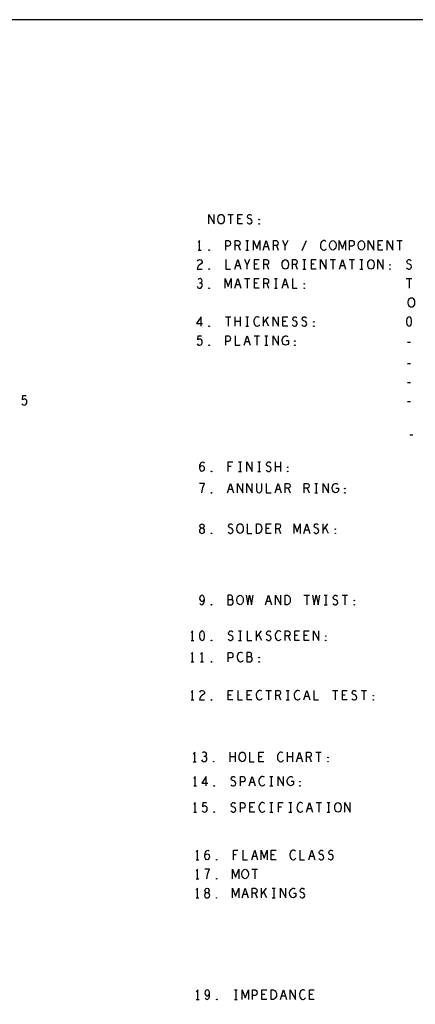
# Model space of a CAD drawing. Extents: x 280 to 610, y 250 to 460.
# Tile 41 of 53: x 443 to 485, y 356 to 460. Entities that reach past the tile are written whole.
import ezdxf

# ---------------------------------------------------------------- set-up
doc = ezdxf.new("R2010")
doc.units = 0
doc.layers.add('RVP8-IFD_G_fab_art', color=2, linetype='CONTINUOUS')

msp = doc.modelspace()

# ---------------------------------------------------------------- linework, layer by layer
at = {"layer": 'RVP8-IFD_G_fab_art'}
for points in [[(279.7, 249.65), (609.7, 249.65), (609.7, 459.65), (279.7, 459.65), (279.7, 249.65), (279.7, 249.65)], [(464.425, 438.2), (464.325, 438.217), (464.238, 438.283), (464.162, 438.383), (464.112, 438.5), (464.087, 438.633), (464.087, 438.767), (464.112, 438.9), (464.162, 439.017), (464.238, 439.117), (464.325, 439.183), (464.425, 439.2), (464.525, 439.183), (464.612, 439.117), (464.688, 439.017), (464.738, 438.9), (464.763, 438.767), (464.763, 438.633), (464.738, 438.5), (464.688, 438.383), (464.612, 438.283), (464.525, 438.217), (464.425, 438.2)], [(468.425, 438.617), (468.4, 438.633), (468.4, 438.667), (468.425, 438.683), (468.45, 438.667), (468.45, 438.633), (468.425, 438.617)], [(468.425, 438.167), (468.4, 438.183), (468.4, 438.217), (468.425, 438.233), (468.45, 438.217), (468.45, 438.183), (468.425, 438.167)], [(476.175, 435.45), (476.075, 435.467), (475.988, 435.533), (475.912, 435.633), (475.862, 435.75), (475.837, 435.883), (475.837, 436.017), (475.862, 436.15), (475.912, 436.267), (475.988, 436.367), (476.075, 436.433), (476.175, 436.45), (476.275, 436.433), (476.362, 436.367), (476.438, 436.267), (476.488, 436.15), (476.513, 436.017), (476.513, 435.883), (476.488, 435.75), (476.438, 435.633), (476.362, 435.533), (476.275, 435.467), (476.175, 435.45)], [(479.175, 435.45), (479.075, 435.467), (478.988, 435.533), (478.912, 435.633), (478.862, 435.75), (478.837, 435.883), (478.837, 436.017), (478.862, 436.15), (478.912, 436.267), (478.988, 436.367), (479.075, 436.433), (479.175, 436.45), (479.275, 436.433), (479.362, 436.367), (479.438, 436.267), (479.488, 436.15), (479.513, 436.017), (479.513, 435.883), (479.488, 435.75), (479.438, 435.633), (479.362, 435.533), (479.275, 435.467), (479.175, 435.45)], [(463.175, 435.417), (463.15, 435.433), (463.15, 435.467), (463.175, 435.483), (463.2, 435.467), (463.2, 435.433), (463.175, 435.417)], [(471.175, 433.45), (471.075, 433.467), (470.988, 433.533), (470.912, 433.633), (470.862, 433.75), (470.837, 433.883), (470.837, 434.017), (470.862, 434.15), (470.912, 434.267), (470.988, 434.367), (471.075, 434.433), (471.175, 434.45), (471.275, 434.433), (471.362, 434.367), (471.438, 434.267), (471.488, 434.15), (471.513, 434.017), (471.513, 433.883), (471.488, 433.75), (471.438, 433.633), (471.362, 433.533), (471.275, 433.467), (471.175, 433.45)], [(480.175, 433.45), (480.075, 433.467), (479.988, 433.533), (479.912, 433.633), (479.862, 433.75), (479.837, 433.883), (479.837, 434.017), (479.862, 434.15), (479.912, 434.267), (479.988, 434.367), (480.075, 434.433), (480.175, 434.45), (480.275, 434.433), (480.362, 434.367), (480.438, 434.267), (480.488, 434.15), (480.513, 434.017), (480.513, 433.883), (480.488, 433.75), (480.438, 433.633), (480.362, 433.533), (480.275, 433.467), (480.175, 433.45)], [(463.175, 433.417), (463.15, 433.433), (463.15, 433.467), (463.175, 433.483), (463.2, 433.467), (463.2, 433.433), (463.175, 433.417)], [(482.175, 433.867), (482.15, 433.883), (482.15, 433.917), (482.175, 433.933), (482.2, 433.917), (482.2, 433.883), (482.175, 433.867)], [(482.175, 433.417), (482.15, 433.433), (482.15, 433.467), (482.175, 433.483), (482.2, 433.467), (482.2, 433.433), (482.175, 433.417)], [(463.175, 431.417), (463.15, 431.433), (463.15, 431.467), (463.175, 431.483), (463.2, 431.467), (463.2, 431.433), (463.175, 431.417)], [(473.175, 431.867), (473.15, 431.883), (473.15, 431.917), (473.175, 431.933), (473.2, 431.917), (473.2, 431.883), (473.175, 431.867)], [(473.175, 431.417), (473.15, 431.433), (473.15, 431.467), (473.175, 431.483), (473.2, 431.467), (473.2, 431.433), (473.175, 431.417)], [(484.425, 429.45), (484.325, 429.467), (484.238, 429.533), (484.162, 429.633), (484.112, 429.75), (484.087, 429.883), (484.087, 430.017), (484.112, 430.15), (484.162, 430.267), (484.238, 430.367), (484.325, 430.433), (484.425, 430.45), (484.525, 430.433), (484.612, 430.367), (484.688, 430.267), (484.738, 430.15), (484.763, 430.017), (484.763, 429.883), (484.738, 429.75), (484.688, 429.633), (484.612, 429.533), (484.525, 429.467), (484.425, 429.45)], [(484.175, 428.45), (484.075, 428.417), (484, 428.333), (483.95, 428.233), (483.912, 428.1), (483.9, 427.95), (483.912, 427.8), (483.95, 427.667), (484, 427.567), (484.075, 427.483), (484.175, 427.45), (484.275, 427.483), (484.35, 427.567), (484.4, 427.667), (484.438, 427.8), (484.45, 427.95), (484.438, 428.1), (484.4, 428.233), (484.35, 428.333), (484.275, 428.417), (484.175, 428.45)], [(463.175, 427.417), (463.15, 427.433), (463.15, 427.467), (463.175, 427.483), (463.2, 427.467), (463.2, 427.433), (463.175, 427.417)], [(474.175, 427.867), (474.15, 427.883), (474.15, 427.917), (474.175, 427.933), (474.2, 427.917), (474.2, 427.883), (474.175, 427.867)], [(474.175, 427.417), (474.15, 427.433), (474.15, 427.467), (474.175, 427.483), (474.2, 427.467), (474.2, 427.433), (474.175, 427.417)], [(463.175, 425.417), (463.15, 425.433), (463.15, 425.467), (463.175, 425.483), (463.2, 425.467), (463.2, 425.433), (463.175, 425.417)], [(472.175, 425.867), (472.15, 425.883), (472.15, 425.917), (472.175, 425.933), (472.2, 425.917), (472.2, 425.883), (472.175, 425.867)], [(472.175, 425.417), (472.15, 425.433), (472.15, 425.467), (472.175, 425.483), (472.2, 425.467), (472.2, 425.433), (472.175, 425.417)], [(471.425, 412.617), (471.4, 412.633), (471.4, 412.667), (471.425, 412.683), (471.45, 412.667), (471.45, 412.633), (471.425, 412.617)], [(463.425, 412.167), (463.4, 412.183), (463.4, 412.217), (463.425, 412.233), (463.45, 412.217), (463.45, 412.183), (463.425, 412.167)], [(471.425, 412.167), (471.4, 412.183), (471.4, 412.217), (471.425, 412.233), (471.45, 412.217), (471.45, 412.183), (471.425, 412.167)], [(463.425, 409.917), (463.4, 409.933), (463.4, 409.967), (463.425, 409.983), (463.45, 409.967), (463.45, 409.933), (463.425, 409.917)], [(477.425, 410.367), (477.4, 410.383), (477.4, 410.417), (477.425, 410.433), (477.45, 410.417), (477.45, 410.383), (477.425, 410.367)], [(477.425, 409.917), (477.4, 409.933), (477.4, 409.967), (477.425, 409.983), (477.45, 409.967), (477.45, 409.933), (477.425, 409.917)], [(462.425, 405.7), (462.512, 405.717), (462.612, 405.767), (462.675, 405.85), (462.7, 405.967), (462.675, 406.083), (462.6, 406.183), (462.488, 406.233), (462.362, 406.233), (462.288, 406.267), (462.225, 406.35), (462.2, 406.467), (462.238, 406.583), (462.325, 406.667), (462.425, 406.7), (462.525, 406.667), (462.612, 406.583), (462.65, 406.467), (462.625, 406.35), (462.562, 406.267), (462.488, 406.233), (462.362, 406.233), (462.25, 406.183), (462.175, 406.083), (462.15, 405.967), (462.175, 405.85), (462.238, 405.767), (462.338, 405.717), (462.425, 405.7)], [(466.425, 405.7), (466.325, 405.717), (466.238, 405.783), (466.162, 405.883), (466.112, 406), (466.087, 406.133), (466.087, 406.267), (466.112, 406.4), (466.162, 406.517), (466.238, 406.617), (466.325, 406.683), (466.425, 406.7), (466.525, 406.683), (466.612, 406.617), (466.688, 406.517), (466.738, 406.4), (466.763, 406.267), (466.763, 406.133), (466.738, 406), (466.688, 405.883), (466.612, 405.783), (466.525, 405.717), (466.425, 405.7)], [(468.15, 405.7), (468.15, 406.7), (468.4, 406.7), (468.5, 406.65), (468.575, 406.583), (468.638, 406.483), (468.688, 406.367), (468.7, 406.2), (468.688, 406.033), (468.638, 405.917), (468.575, 405.817), (468.5, 405.75), (468.4, 405.7), (468.15, 405.7)], [(463.425, 405.667), (463.4, 405.683), (463.4, 405.717), (463.425, 405.733), (463.45, 405.717), (463.45, 405.683), (463.425, 405.667)], [(476.425, 406.117), (476.4, 406.133), (476.4, 406.167), (476.425, 406.183), (476.45, 406.167), (476.45, 406.133), (476.425, 406.117)], [(476.425, 405.667), (476.4, 405.683), (476.4, 405.717), (476.425, 405.733), (476.45, 405.717), (476.45, 405.683), (476.425, 405.667)], [(466.425, 398.2), (466.325, 398.217), (466.238, 398.283), (466.162, 398.383), (466.112, 398.5), (466.087, 398.633), (466.087, 398.767), (466.112, 398.9), (466.162, 399.017), (466.238, 399.117), (466.325, 399.183), (466.425, 399.2), (466.525, 399.183), (466.612, 399.117), (466.688, 399.017), (466.738, 398.9), (466.763, 398.767), (466.763, 398.633), (466.738, 398.5), (466.688, 398.383), (466.612, 398.283), (466.525, 398.217), (466.425, 398.2)], [(471.15, 398.2), (471.15, 399.2), (471.4, 399.2), (471.5, 399.15), (471.575, 399.083), (471.638, 398.983), (471.688, 398.867), (471.7, 398.7), (471.688, 398.533), (471.638, 398.417), (471.575, 398.317), (471.5, 398.25), (471.4, 398.2), (471.15, 398.2)], [(463.425, 398.167), (463.4, 398.183), (463.4, 398.217), (463.425, 398.233), (463.45, 398.217), (463.45, 398.183), (463.425, 398.167)], [(478.425, 398.617), (478.4, 398.633), (478.4, 398.667), (478.425, 398.683), (478.45, 398.667), (478.45, 398.633), (478.425, 398.617)], [(478.425, 398.167), (478.4, 398.183), (478.4, 398.217), (478.425, 398.233), (478.45, 398.217), (478.45, 398.183), (478.425, 398.167)], [(462.425, 395.45), (462.325, 395.417), (462.25, 395.333), (462.2, 395.233), (462.162, 395.1), (462.15, 394.95), (462.162, 394.8), (462.2, 394.667), (462.25, 394.567), (462.325, 394.483), (462.425, 394.45), (462.525, 394.483), (462.6, 394.567), (462.65, 394.667), (462.688, 394.8), (462.7, 394.95), (462.688, 395.1), (462.65, 395.233), (462.6, 395.333), (462.525, 395.417), (462.425, 395.45)], [(463.425, 394.417), (463.4, 394.433), (463.4, 394.467), (463.425, 394.483), (463.45, 394.467), (463.45, 394.433), (463.425, 394.417)], [(475.425, 394.867), (475.4, 394.883), (475.4, 394.917), (475.425, 394.933), (475.45, 394.917), (475.45, 394.883), (475.425, 394.867)], [(475.425, 394.417), (475.4, 394.433), (475.4, 394.467), (475.425, 394.483), (475.45, 394.467), (475.45, 394.433), (475.425, 394.417)], [(463.425, 392.167), (463.4, 392.183), (463.4, 392.217), (463.425, 392.233), (463.45, 392.217), (463.45, 392.183), (463.425, 392.167)], [(468.425, 392.617), (468.4, 392.633), (468.4, 392.667), (468.425, 392.683), (468.45, 392.667), (468.45, 392.633), (468.425, 392.617)], [(468.425, 392.167), (468.4, 392.183), (468.4, 392.217), (468.425, 392.233), (468.45, 392.217), (468.45, 392.183), (468.425, 392.167)], [(463.425, 388.167), (463.4, 388.183), (463.4, 388.217), (463.425, 388.233), (463.45, 388.217), (463.45, 388.183), (463.425, 388.167)], [(480.425, 388.617), (480.4, 388.633), (480.4, 388.667), (480.425, 388.683), (480.45, 388.667), (480.45, 388.633), (480.425, 388.617)], [(480.425, 388.167), (480.4, 388.183), (480.4, 388.217), (480.425, 388.233), (480.45, 388.217), (480.45, 388.183), (480.425, 388.167)], [(466.658, 381.718), (466.558, 381.734), (466.47, 381.801), (466.395, 381.901), (466.345, 382.018), (466.32, 382.151), (466.32, 382.284), (466.345, 382.418), (466.395, 382.534), (466.47, 382.634), (466.558, 382.701), (466.658, 382.718), (466.758, 382.701), (466.845, 382.634), (466.92, 382.534), (466.97, 382.418), (466.995, 382.284), (466.995, 382.151), (466.97, 382.018), (466.92, 381.901), (466.845, 381.801), (466.758, 381.734), (466.658, 381.718)], [(463.658, 381.684), (463.633, 381.701), (463.633, 381.734), (463.658, 381.751), (463.683, 381.734), (463.683, 381.701), (463.658, 381.684)], [(475.658, 382.134), (475.633, 382.151), (475.633, 382.184), (475.658, 382.201), (475.683, 382.184), (475.683, 382.151), (475.658, 382.134)], [(475.658, 381.684), (475.633, 381.701), (475.633, 381.734), (475.658, 381.751), (475.683, 381.734), (475.683, 381.701), (475.658, 381.684)], [(472.708, 379.584), (472.683, 379.601), (472.683, 379.634), (472.708, 379.651), (472.733, 379.634), (472.733, 379.601), (472.708, 379.584)], [(463.708, 379.134), (463.683, 379.151), (463.683, 379.184), (463.708, 379.201), (463.733, 379.184), (463.733, 379.151), (463.708, 379.134)], [(472.708, 379.134), (472.683, 379.151), (472.683, 379.184), (472.708, 379.201), (472.733, 379.184), (472.733, 379.151), (472.708, 379.134)], [(463.708, 376.384), (463.683, 376.401), (463.683, 376.434), (463.708, 376.451), (463.733, 376.434), (463.733, 376.401), (463.708, 376.384)], [(476.708, 376.418), (476.608, 376.434), (476.52, 376.501), (476.445, 376.601), (476.395, 376.718), (476.37, 376.851), (476.37, 376.984), (476.395, 377.118), (476.445, 377.234), (476.52, 377.334), (476.608, 377.401), (476.708, 377.418), (476.808, 377.401), (476.895, 377.334), (476.97, 377.234), (477.02, 377.118), (477.045, 376.984), (477.045, 376.851), (477.02, 376.718), (476.97, 376.601), (476.895, 376.501), (476.808, 376.434), (476.708, 376.418)], [(463.958, 371.384), (463.933, 371.401), (463.933, 371.434), (463.958, 371.451), (463.983, 371.434), (463.983, 371.401), (463.958, 371.384)], [(466.958, 369.418), (466.858, 369.434), (466.77, 369.501), (466.695, 369.601), (466.645, 369.718), (466.62, 369.851), (466.62, 369.984), (466.645, 370.118), (466.695, 370.234), (466.77, 370.334), (466.858, 370.401), (466.958, 370.418), (467.058, 370.401), (467.145, 370.334), (467.22, 370.234), (467.27, 370.118), (467.295, 369.984), (467.295, 369.851), (467.27, 369.718), (467.22, 369.601), (467.145, 369.501), (467.058, 369.434), (466.958, 369.418)], [(463.958, 369.384), (463.933, 369.401), (463.933, 369.434), (463.958, 369.451), (463.983, 369.434), (463.983, 369.401), (463.958, 369.384)], [(462.958, 367.418), (463.045, 367.434), (463.145, 367.484), (463.208, 367.568), (463.233, 367.684), (463.208, 367.801), (463.133, 367.901), (463.02, 367.951), (462.895, 367.951), (462.82, 367.984), (462.758, 368.068), (462.733, 368.184), (462.77, 368.301), (462.858, 368.384), (462.958, 368.418), (463.058, 368.384), (463.145, 368.301), (463.183, 368.184), (463.158, 368.068), (463.095, 367.984), (463.02, 367.951), (462.895, 367.951), (462.783, 367.901), (462.708, 367.801), (462.683, 367.684), (462.708, 367.568), (462.77, 367.484), (462.87, 367.434), (462.958, 367.418)], [(463.958, 367.384), (463.933, 367.401), (463.933, 367.434), (463.958, 367.451), (463.983, 367.434), (463.983, 367.401), (463.958, 367.384)], [(469.7, 356.75), (469.7, 357.75), (469.95, 357.75), (470.05, 357.7), (470.125, 357.633), (470.188, 357.533), (470.238, 357.417), (470.25, 357.25), (470.238, 357.083), (470.188, 356.967), (470.125, 356.867), (470.05, 356.8), (469.95, 356.75), (469.7, 356.75)], [(463.975, 356.717), (463.95, 356.733), (463.95, 356.767), (463.975, 356.783), (464, 356.767), (464, 356.733), (463.975, 356.717)]]:
    msp.add_lwpolyline(points, close=True, dxfattribs=at)
for points in [[(463.138, 438.2), (463.138, 439.2), (463.713, 438.2), (463.713, 439.2)], [(465.138, 439.2), (465.712, 439.2)], [(465.425, 439.2), (465.425, 438.2)], [(466.675, 438.2), (466.175, 438.2), (466.175, 439.2), (466.675, 439.2)], [(466.475, 438.717), (466.175, 438.717)], [(467.162, 438.333), (467.262, 438.25), (467.375, 438.2), (467.475, 438.2), (467.575, 438.25), (467.65, 438.333), (467.688, 438.45), (467.663, 438.567), (467.6, 438.667), (467.488, 438.733), (467.338, 438.767), (467.25, 438.833), (467.212, 438.95), (467.238, 439.067), (467.3, 439.15), (467.388, 439.2), (467.475, 439.2), (467.562, 439.167), (467.638, 439.083)], [(462.175, 435.45), (462.175, 436.45), (462.025, 436.25)], [(464.925, 435.45), (464.925, 436.45), (465.225, 436.45), (465.325, 436.4), (465.4, 436.283), (465.425, 436.15), (465.4, 436.017), (465.338, 435.917), (465.225, 435.867), (464.925, 435.867)], [(465.925, 435.45), (465.925, 436.45), (466.238, 436.45), (466.338, 436.4), (466.4, 436.333), (466.425, 436.2), (466.4, 436.067), (466.325, 435.983), (466.238, 435.933), (465.925, 435.933)], [(467.025, 436.45), (467.325, 436.45)], [(467.175, 436.45), (467.175, 435.45)], [(467.85, 435.45), (467.85, 436.45), (468.175, 435.617), (468.5, 436.45), (468.5, 435.45)], [(468.862, 435.45), (469.175, 436.45), (469.488, 435.45)], [(469.925, 435.45), (469.925, 436.45), (470.238, 436.45), (470.338, 436.4), (470.4, 436.333), (470.425, 436.2), (470.4, 436.067), (470.325, 435.983), (470.238, 435.933), (469.925, 435.933)], [(471.175, 435.45), (471.175, 435.9), (470.925, 436.45)], [(471.425, 436.45), (471.175, 435.9)], [(472.95, 435.417), (473.4, 436.45)], [(475.45, 436.367), (475.375, 436.417), (475.288, 436.45), (475.188, 436.45), (475.075, 436.4), (474.988, 436.317), (474.925, 436.217), (474.875, 436.05), (474.862, 435.9), (474.888, 435.75), (474.925, 435.65), (475, 435.55), (475.088, 435.483), (475.175, 435.45), (475.262, 435.45), (475.35, 435.483), (475.425, 435.533), (475.488, 435.6)], [(476.85, 435.45), (476.85, 436.45), (477.175, 435.617), (477.5, 436.45), (477.5, 435.45)], [(477.925, 435.45), (477.925, 436.45), (478.225, 436.45), (478.325, 436.4), (478.4, 436.283), (478.425, 436.15), (478.4, 436.017), (478.338, 435.917), (478.225, 435.867), (477.925, 435.867)], [(479.888, 435.45), (479.888, 436.45), (480.462, 435.45), (480.462, 436.45)], [(481.425, 435.45), (480.925, 435.45), (480.925, 436.45), (481.425, 436.45)], [(481.888, 435.45), (481.888, 436.45), (482.463, 435.45), (482.463, 436.45)], [(482.888, 436.45), (483.462, 436.45)], [(483.175, 436.45), (483.175, 435.45)], [(462.025, 435.45), (462.325, 435.45)], [(466.238, 435.933), (466.425, 435.45)], [(467.025, 435.45), (467.325, 435.45)], [(469.375, 435.8), (468.975, 435.8)], [(470.238, 435.933), (470.425, 435.45)], [(481.225, 435.967), (480.925, 435.967)], [(461.937, 434.283), (462.012, 434.383), (462.1, 434.433), (462.2, 434.45), (462.325, 434.417), (462.413, 434.333), (462.438, 434.233), (462.425, 434.133), (462.375, 434.05), (462.125, 433.883), (462.012, 433.767), (461.937, 433.6), (461.913, 433.45), (462.438, 433.45)], [(464.925, 434.45), (464.925, 433.45), (465.425, 433.45)], [(465.862, 433.45), (466.175, 434.45), (466.488, 433.45)], [(467.175, 433.45), (467.175, 433.9), (466.925, 434.45)], [(467.425, 434.45), (467.175, 433.9)], [(468.425, 433.45), (467.925, 433.45), (467.925, 434.45), (468.425, 434.45)], [(468.925, 433.45), (468.925, 434.45), (469.238, 434.45), (469.338, 434.4), (469.4, 434.333), (469.425, 434.2), (469.4, 434.067), (469.325, 433.983), (469.238, 433.933), (468.925, 433.933)], [(471.925, 433.45), (471.925, 434.45), (472.238, 434.45), (472.338, 434.4), (472.4, 434.333), (472.425, 434.2), (472.4, 434.067), (472.325, 433.983), (472.238, 433.933), (471.925, 433.933)], [(473.025, 434.45), (473.325, 434.45)], [(473.175, 434.45), (473.175, 433.45)], [(474.425, 433.45), (473.925, 433.45), (473.925, 434.45), (474.425, 434.45)], [(474.888, 433.45), (474.888, 434.45), (475.462, 433.45), (475.462, 434.45)], [(475.888, 434.45), (476.462, 434.45)], [(476.175, 434.45), (476.175, 433.45)], [(476.862, 433.45), (477.175, 434.45), (477.488, 433.45)], [(477.888, 434.45), (478.462, 434.45)], [(478.175, 434.45), (478.175, 433.45)], [(479.025, 434.45), (479.325, 434.45)], [(479.175, 434.45), (479.175, 433.45)], [(480.888, 433.45), (480.888, 434.45), (481.462, 433.45), (481.462, 434.45)], [(483.912, 433.583), (484.013, 433.5), (484.125, 433.45), (484.225, 433.45), (484.325, 433.5), (484.4, 433.583), (484.438, 433.7), (484.413, 433.817), (484.35, 433.917), (484.238, 433.983), (484.088, 434.017), (484, 434.083), (483.962, 434.2), (483.988, 434.317), (484.05, 434.4), (484.138, 434.45), (484.225, 434.45), (484.312, 434.417), (484.388, 434.333)], [(466.375, 433.8), (465.975, 433.8)], [(468.225, 433.967), (467.925, 433.967)], [(469.238, 433.933), (469.425, 433.45)], [(472.238, 433.933), (472.425, 433.45)], [(473.025, 433.45), (473.325, 433.45)], [(474.225, 433.967), (473.925, 433.967)], [(477.375, 433.8), (476.975, 433.8)], [(479.025, 433.45), (479.325, 433.45)], [(462.262, 431.983), (462.338, 432.033), (462.4, 432.117), (462.425, 432.217), (462.4, 432.317), (462.338, 432.4), (462.225, 432.45), (462.112, 432.433), (462, 432.367)], [(464.85, 431.45), (464.85, 432.45), (465.175, 431.617), (465.5, 432.45), (465.5, 431.45)], [(465.862, 431.45), (466.175, 432.45), (466.488, 431.45)], [(466.888, 432.45), (467.463, 432.45)], [(467.175, 432.45), (467.175, 431.45)], [(468.425, 431.45), (467.925, 431.45), (467.925, 432.45), (468.425, 432.45)], [(468.925, 431.45), (468.925, 432.45), (469.238, 432.45), (469.338, 432.4), (469.4, 432.333), (469.425, 432.2), (469.4, 432.067), (469.325, 431.983), (469.238, 431.933), (468.925, 431.933)], [(470.025, 432.45), (470.325, 432.45)], [(470.175, 432.45), (470.175, 431.45)], [(470.862, 431.45), (471.175, 432.45), (471.488, 431.45)], [(471.925, 432.45), (471.925, 431.45), (472.425, 431.45)], [(483.888, 432.45), (484.462, 432.45)], [(484.175, 432.45), (484.175, 431.45)], [(461.9, 431.65), (461.975, 431.533), (462.075, 431.467), (462.188, 431.45), (462.288, 431.467), (462.388, 431.55), (462.45, 431.65), (462.463, 431.75), (462.438, 431.867), (462.35, 431.95), (462.262, 431.983), (462.15, 431.983)], [(466.375, 431.8), (465.975, 431.8)], [(468.225, 431.967), (467.925, 431.967)], [(469.238, 431.933), (469.425, 431.45)], [(470.025, 431.45), (470.325, 431.45)], [(471.375, 431.8), (470.975, 431.8)], [(462.325, 427.45), (462.325, 428.45), (461.862, 427.733), (462.488, 427.733)], [(464.888, 428.45), (465.462, 428.45)], [(465.175, 428.45), (465.175, 427.45)], [(465.912, 427.45), (465.912, 428.45)], [(466.438, 428.45), (466.438, 427.45)], [(467.025, 428.45), (467.325, 428.45)], [(467.175, 428.45), (467.175, 427.45)], [(468.45, 428.367), (468.375, 428.417), (468.288, 428.45), (468.188, 428.45), (468.075, 428.4), (467.988, 428.317), (467.925, 428.217), (467.875, 428.05), (467.862, 427.9), (467.888, 427.75), (467.925, 427.65), (468, 427.55), (468.088, 427.483), (468.175, 427.45), (468.262, 427.45), (468.35, 427.483), (468.425, 427.533), (468.488, 427.6)], [(468.9, 427.45), (468.9, 428.45)], [(469.375, 428.45), (468.9, 427.833)], [(469.888, 427.45), (469.888, 428.45), (470.462, 427.45), (470.462, 428.45)], [(471.425, 427.45), (470.925, 427.45), (470.925, 428.45), (471.425, 428.45)], [(471.913, 427.583), (472.012, 427.5), (472.125, 427.45), (472.225, 427.45), (472.325, 427.5), (472.4, 427.583), (472.438, 427.7), (472.413, 427.817), (472.35, 427.917), (472.238, 427.983), (472.088, 428.017), (472, 428.083), (471.962, 428.2), (471.988, 428.317), (472.05, 428.4), (472.138, 428.45), (472.225, 428.45), (472.312, 428.417), (472.388, 428.333)], [(472.912, 427.583), (473.013, 427.5), (473.125, 427.45), (473.225, 427.45), (473.325, 427.5), (473.4, 427.583), (473.438, 427.7), (473.413, 427.817), (473.35, 427.917), (473.238, 427.983), (473.088, 428.017), (473, 428.083), (472.962, 428.2), (472.988, 428.317), (473.05, 428.4), (473.138, 428.45), (473.225, 428.45), (473.313, 428.417), (473.388, 428.333)], [(466.438, 427.95), (465.912, 427.95)], [(467.025, 427.45), (467.325, 427.45)], [(469.45, 427.45), (469.112, 428.117)], [(471.225, 427.967), (470.925, 427.967)], [(461.9, 425.6), (461.975, 425.517), (462.062, 425.467), (462.175, 425.45), (462.288, 425.483), (462.375, 425.55), (462.438, 425.667), (462.45, 425.8), (462.425, 425.933), (462.362, 426.017), (462.275, 426.083), (462.188, 426.1), (462.1, 426.083), (461.988, 426.017), (462.025, 426.45), (462.362, 426.45)], [(464.925, 425.45), (464.925, 426.45), (465.225, 426.45), (465.325, 426.4), (465.4, 426.283), (465.425, 426.15), (465.4, 426.017), (465.338, 425.917), (465.225, 425.867), (464.925, 425.867)], [(465.925, 426.45), (465.925, 425.45), (466.425, 425.45)], [(466.862, 425.45), (467.175, 426.45), (467.488, 425.45)], [(467.888, 426.45), (468.462, 426.45)], [(468.175, 426.45), (468.175, 425.45)], [(469.025, 426.45), (469.325, 426.45)], [(469.175, 426.45), (469.175, 425.45)], [(469.888, 425.45), (469.888, 426.45), (470.462, 425.45), (470.462, 426.45)], [(471.25, 425.95), (471.5, 425.95), (471.5, 425.65), (471.425, 425.55), (471.338, 425.483), (471.213, 425.45), (471.088, 425.483), (471, 425.55), (470.925, 425.65), (470.875, 425.767), (470.85, 425.9), (470.85, 426.017), (470.875, 426.117), (470.925, 426.233), (471, 426.333), (471.075, 426.4), (471.175, 426.45), (471.262, 426.45), (471.362, 426.417), (471.438, 426.35)], [(467.375, 425.8), (466.975, 425.8)], [(469.025, 425.45), (469.325, 425.45)], [(484.013, 425.783), (484.338, 425.783)], [(484.013, 423.533), (484.338, 423.533)], [(484.013, 421.533), (484.338, 421.533)], [(443.485, 419.32), (443.56, 419.237), (443.647, 419.187), (443.76, 419.17), (443.873, 419.203), (443.96, 419.27), (444.022, 419.387), (444.035, 419.52), (444.01, 419.653), (443.947, 419.737), (443.86, 419.803), (443.773, 419.82), (443.685, 419.803), (443.573, 419.737), (443.61, 420.17), (443.947, 420.17)], [(484.013, 419.533), (484.338, 419.533)], [(484.263, 416.033), (484.588, 416.033)], [(462.187, 412.617), (462.275, 412.733), (462.35, 412.8), (462.45, 412.833), (462.538, 412.8), (462.6, 412.733), (462.65, 412.633), (462.663, 412.517), (462.65, 412.417), (462.6, 412.317), (462.525, 412.233), (462.438, 412.2), (462.338, 412.233), (462.25, 412.333), (462.2, 412.483), (462.187, 412.65), (462.212, 412.867), (462.25, 412.983), (462.312, 413.1), (462.4, 413.183), (462.488, 413.2), (462.575, 413.167), (462.638, 413.083)], [(465.187, 412.2), (465.187, 413.2), (465.663, 413.2)], [(465.488, 412.717), (465.187, 412.717)], [(466.275, 413.2), (466.575, 413.2)], [(466.425, 413.2), (466.425, 412.2)], [(467.138, 412.2), (467.138, 413.2), (467.712, 412.2), (467.712, 413.2)], [(468.275, 413.2), (468.575, 413.2)], [(468.425, 413.2), (468.425, 412.2)], [(469.162, 412.333), (469.263, 412.25), (469.375, 412.2), (469.475, 412.2), (469.575, 412.25), (469.65, 412.333), (469.688, 412.45), (469.663, 412.567), (469.6, 412.667), (469.488, 412.733), (469.338, 412.767), (469.25, 412.833), (469.212, 412.95), (469.238, 413.067), (469.3, 413.15), (469.388, 413.2), (469.475, 413.2), (469.563, 413.167), (469.638, 413.083)], [(470.162, 412.2), (470.162, 413.2)], [(470.688, 412.7), (470.162, 412.7)], [(470.688, 413.2), (470.688, 412.2)], [(466.275, 412.2), (466.575, 412.2)], [(468.275, 412.2), (468.575, 412.2)], [(462.4, 409.95), (462.425, 410.167), (462.463, 410.35), (462.512, 410.517), (462.575, 410.7), (462.675, 410.95), (462.175, 410.95)], [(465.112, 409.95), (465.425, 410.95), (465.738, 409.95)], [(466.138, 409.95), (466.138, 410.95), (466.712, 409.95), (466.712, 410.95)], [(467.138, 409.95), (467.138, 410.95), (467.712, 409.95), (467.712, 410.95)], [(468.15, 410.95), (468.15, 410.233), (468.2, 410.083), (468.3, 409.983), (468.425, 409.95), (468.55, 409.983), (468.65, 410.083), (468.7, 410.233), (468.7, 410.95)], [(469.175, 410.95), (469.175, 409.95), (469.675, 409.95)], [(470.112, 409.95), (470.425, 410.95), (470.738, 409.95)], [(471.175, 409.95), (471.175, 410.95), (471.488, 410.95), (471.588, 410.9), (471.65, 410.833), (471.675, 410.7), (471.65, 410.567), (471.575, 410.483), (471.488, 410.433), (471.175, 410.433)], [(473.175, 409.95), (473.175, 410.95), (473.488, 410.95), (473.588, 410.9), (473.65, 410.833), (473.675, 410.7), (473.65, 410.567), (473.575, 410.483), (473.488, 410.433), (473.175, 410.433)], [(474.275, 410.95), (474.575, 410.95)], [(474.425, 410.95), (474.425, 409.95)], [(475.138, 409.95), (475.138, 410.95), (475.712, 409.95), (475.712, 410.95)], [(476.5, 410.45), (476.75, 410.45), (476.75, 410.15), (476.675, 410.05), (476.588, 409.983), (476.462, 409.95), (476.338, 409.983), (476.25, 410.05), (476.175, 410.15), (476.125, 410.267), (476.1, 410.4), (476.1, 410.517), (476.125, 410.617), (476.175, 410.733), (476.25, 410.833), (476.325, 410.9), (476.425, 410.95), (476.512, 410.95), (476.612, 410.917), (476.688, 410.85)], [(465.625, 410.3), (465.225, 410.3)], [(470.625, 410.3), (470.225, 410.3)], [(471.488, 410.433), (471.675, 409.95)], [(473.488, 410.433), (473.675, 409.95)], [(474.275, 409.95), (474.575, 409.95)], [(465.162, 405.833), (465.262, 405.75), (465.375, 405.7), (465.475, 405.7), (465.575, 405.75), (465.65, 405.833), (465.688, 405.95), (465.663, 406.067), (465.6, 406.167), (465.488, 406.233), (465.338, 406.267), (465.25, 406.333), (465.212, 406.45), (465.238, 406.567), (465.3, 406.65), (465.388, 406.7), (465.475, 406.7), (465.562, 406.667), (465.638, 406.583)], [(467.175, 406.7), (467.175, 405.7), (467.675, 405.7)], [(469.675, 405.7), (469.175, 405.7), (469.175, 406.7), (469.675, 406.7)], [(470.175, 405.7), (470.175, 406.7), (470.488, 406.7), (470.588, 406.65), (470.65, 406.583), (470.675, 406.45), (470.65, 406.317), (470.575, 406.233), (470.488, 406.183), (470.175, 406.183)], [(472.1, 405.7), (472.1, 406.7), (472.425, 405.867), (472.75, 406.7), (472.75, 405.7)], [(473.112, 405.7), (473.425, 406.7), (473.738, 405.7)], [(474.162, 405.833), (474.263, 405.75), (474.375, 405.7), (474.475, 405.7), (474.575, 405.75), (474.65, 405.833), (474.688, 405.95), (474.663, 406.067), (474.6, 406.167), (474.488, 406.233), (474.338, 406.267), (474.25, 406.333), (474.212, 406.45), (474.238, 406.567), (474.3, 406.65), (474.388, 406.7), (474.475, 406.7), (474.563, 406.667), (474.638, 406.583)], [(475.15, 405.7), (475.15, 406.7)], [(475.625, 406.7), (475.15, 406.083)], [(469.475, 406.217), (469.175, 406.217)], [(470.488, 406.183), (470.675, 405.7)], [(473.625, 406.05), (473.225, 406.05)], [(475.7, 405.7), (475.362, 406.367)], [(462.212, 398.317), (462.3, 398.233), (462.4, 398.2), (462.5, 398.233), (462.588, 398.333), (462.65, 398.483), (462.675, 398.633), (462.675, 398.817), (462.65, 398.967), (462.588, 399.1), (462.512, 399.167), (462.425, 399.2), (462.325, 399.167), (462.25, 399.1), (462.2, 399), (462.175, 398.867), (462.2, 398.75), (462.262, 398.633), (462.338, 398.567), (462.425, 398.55), (462.525, 398.583), (462.6, 398.667), (462.675, 398.817)], [(465.525, 398.733), (465.575, 398.783), (465.612, 398.867), (465.638, 398.983), (465.612, 399.083), (465.562, 399.15), (465.475, 399.2), (465.138, 399.2), (465.138, 398.2), (465.55, 398.2), (465.638, 398.267), (465.688, 398.367), (465.712, 398.483), (465.688, 398.6), (465.612, 398.7), (465.525, 398.733), (465.138, 398.733)], [(467.05, 399.2), (467.225, 398.2), (467.425, 399.2), (467.625, 398.2), (467.8, 399.2)], [(469.112, 398.2), (469.425, 399.2), (469.738, 398.2)], [(470.138, 398.2), (470.138, 399.2), (470.712, 398.2), (470.712, 399.2)], [(473.138, 399.2), (473.713, 399.2)], [(473.425, 399.2), (473.425, 398.2)], [(474.05, 399.2), (474.225, 398.2), (474.425, 399.2), (474.625, 398.2), (474.8, 399.2)], [(475.275, 399.2), (475.575, 399.2)], [(475.425, 399.2), (475.425, 398.2)], [(476.162, 398.333), (476.262, 398.25), (476.375, 398.2), (476.475, 398.2), (476.575, 398.25), (476.65, 398.333), (476.688, 398.45), (476.663, 398.567), (476.6, 398.667), (476.488, 398.733), (476.338, 398.767), (476.25, 398.833), (476.212, 398.95), (476.238, 399.067), (476.3, 399.15), (476.388, 399.2), (476.475, 399.2), (476.562, 399.167), (476.638, 399.083)], [(477.138, 399.2), (477.712, 399.2)], [(477.425, 399.2), (477.425, 398.2)], [(469.625, 398.55), (469.225, 398.55)], [(475.275, 398.2), (475.575, 398.2)], [(461.425, 394.45), (461.425, 395.45), (461.275, 395.25)], [(465.162, 394.583), (465.262, 394.5), (465.375, 394.45), (465.475, 394.45), (465.575, 394.5), (465.65, 394.583), (465.688, 394.7), (465.663, 394.817), (465.6, 394.917), (465.488, 394.983), (465.338, 395.017), (465.25, 395.083), (465.212, 395.2), (465.238, 395.317), (465.3, 395.4), (465.388, 395.45), (465.475, 395.45), (465.562, 395.417), (465.638, 395.333)], [(466.275, 395.45), (466.575, 395.45)], [(466.425, 395.45), (466.425, 394.45)], [(467.175, 395.45), (467.175, 394.45), (467.675, 394.45)], [(468.15, 394.45), (468.15, 395.45)], [(468.625, 395.45), (468.15, 394.833)], [(468.7, 394.45), (468.362, 395.117)], [(469.162, 394.583), (469.263, 394.5), (469.375, 394.45), (469.475, 394.45), (469.575, 394.5), (469.65, 394.583), (469.688, 394.7), (469.663, 394.817), (469.6, 394.917), (469.488, 394.983), (469.338, 395.017), (469.25, 395.083), (469.212, 395.2), (469.238, 395.317), (469.3, 395.4), (469.388, 395.45), (469.475, 395.45), (469.563, 395.417), (469.638, 395.333)], [(470.7, 395.367), (470.625, 395.417), (470.538, 395.45), (470.438, 395.45), (470.325, 395.4), (470.238, 395.317), (470.175, 395.217), (470.125, 395.05), (470.112, 394.9), (470.138, 394.75), (470.175, 394.65), (470.25, 394.55), (470.338, 394.483), (470.425, 394.45), (470.512, 394.45), (470.6, 394.483), (470.675, 394.533), (470.738, 394.6)], [(471.175, 394.45), (471.175, 395.45), (471.488, 395.45), (471.588, 395.4), (471.65, 395.333), (471.675, 395.2), (471.65, 395.067), (471.575, 394.983), (471.488, 394.933), (471.175, 394.933)], [(472.675, 394.45), (472.175, 394.45), (472.175, 395.45), (472.675, 395.45)], [(473.675, 394.45), (473.175, 394.45), (473.175, 395.45), (473.675, 395.45)], [(474.138, 394.45), (474.138, 395.45), (474.712, 394.45), (474.712, 395.45)], [(461.275, 394.45), (461.575, 394.45)], [(466.275, 394.45), (466.575, 394.45)], [(471.488, 394.933), (471.675, 394.45)], [(472.475, 394.967), (472.175, 394.967)], [(473.475, 394.967), (473.175, 394.967)], [(461.425, 392.2), (461.425, 393.2), (461.275, 393)], [(462.425, 392.2), (462.425, 393.2), (462.275, 393)], [(465.175, 392.2), (465.175, 393.2), (465.475, 393.2), (465.575, 393.15), (465.65, 393.033), (465.675, 392.9), (465.65, 392.767), (465.588, 392.667), (465.475, 392.617), (465.175, 392.617)], [(466.7, 393.117), (466.625, 393.167), (466.538, 393.2), (466.438, 393.2), (466.325, 393.15), (466.238, 393.067), (466.175, 392.967), (466.125, 392.8), (466.112, 392.65), (466.138, 392.5), (466.175, 392.4), (466.25, 392.3), (466.338, 392.233), (466.425, 392.2), (466.512, 392.2), (466.6, 392.233), (466.675, 392.283), (466.738, 392.35)], [(467.525, 392.733), (467.575, 392.783), (467.612, 392.867), (467.638, 392.983), (467.612, 393.083), (467.562, 393.15), (467.475, 393.2), (467.138, 393.2), (467.138, 392.2), (467.55, 392.2), (467.638, 392.267), (467.688, 392.367), (467.712, 392.483), (467.688, 392.6), (467.612, 392.7), (467.525, 392.733), (467.138, 392.733)], [(461.275, 392.2), (461.575, 392.2)], [(462.275, 392.2), (462.575, 392.2)], [(461.425, 388.2), (461.425, 389.2), (461.275, 389)], [(462.187, 389.033), (462.262, 389.133), (462.35, 389.183), (462.45, 389.2), (462.575, 389.167), (462.663, 389.083), (462.688, 388.983), (462.675, 388.883), (462.625, 388.8), (462.375, 388.633), (462.262, 388.517), (462.187, 388.35), (462.162, 388.2), (462.688, 388.2)], [(465.675, 388.2), (465.175, 388.2), (465.175, 389.2), (465.675, 389.2)], [(466.175, 389.2), (466.175, 388.2), (466.675, 388.2)], [(467.675, 388.2), (467.175, 388.2), (467.175, 389.2), (467.675, 389.2)], [(468.7, 389.117), (468.625, 389.167), (468.538, 389.2), (468.438, 389.2), (468.325, 389.15), (468.238, 389.067), (468.175, 388.967), (468.125, 388.8), (468.112, 388.65), (468.138, 388.5), (468.175, 388.4), (468.25, 388.3), (468.338, 388.233), (468.425, 388.2), (468.512, 388.2), (468.6, 388.233), (468.675, 388.283), (468.738, 388.35)], [(469.138, 389.2), (469.712, 389.2)], [(469.425, 389.2), (469.425, 388.2)], [(470.175, 388.2), (470.175, 389.2), (470.488, 389.2), (470.588, 389.15), (470.65, 389.083), (470.675, 388.95), (470.65, 388.817), (470.575, 388.733), (470.488, 388.683), (470.175, 388.683)], [(471.275, 389.2), (471.575, 389.2)], [(471.425, 389.2), (471.425, 388.2)], [(472.7, 389.117), (472.625, 389.167), (472.538, 389.2), (472.438, 389.2), (472.325, 389.15), (472.238, 389.067), (472.175, 388.967), (472.125, 388.8), (472.112, 388.65), (472.138, 388.5), (472.175, 388.4), (472.25, 388.3), (472.338, 388.233), (472.425, 388.2), (472.512, 388.2), (472.6, 388.233), (472.675, 388.283), (472.738, 388.35)], [(473.112, 388.2), (473.425, 389.2), (473.738, 388.2)], [(474.175, 389.2), (474.175, 388.2), (474.675, 388.2)], [(476.138, 389.2), (476.712, 389.2)], [(476.425, 389.2), (476.425, 388.2)], [(477.675, 388.2), (477.175, 388.2), (477.175, 389.2), (477.675, 389.2)], [(478.163, 388.333), (478.262, 388.25), (478.375, 388.2), (478.475, 388.2), (478.575, 388.25), (478.65, 388.333), (478.688, 388.45), (478.663, 388.567), (478.6, 388.667), (478.488, 388.733), (478.338, 388.767), (478.25, 388.833), (478.212, 388.95), (478.238, 389.067), (478.3, 389.15), (478.388, 389.2), (478.475, 389.2), (478.562, 389.167), (478.638, 389.083)], [(479.138, 389.2), (479.712, 389.2)], [(479.425, 389.2), (479.425, 388.2)], [(461.275, 388.2), (461.575, 388.2)], [(465.475, 388.717), (465.175, 388.717)], [(467.475, 388.717), (467.175, 388.717)], [(470.488, 388.683), (470.675, 388.2)], [(471.275, 388.2), (471.575, 388.2)], [(473.625, 388.55), (473.225, 388.55)], [(477.475, 388.717), (477.175, 388.717)], [(461.658, 381.718), (461.658, 382.718), (461.508, 382.518)], [(462.745, 382.251), (462.82, 382.301), (462.883, 382.384), (462.908, 382.484), (462.883, 382.584), (462.82, 382.668), (462.708, 382.718), (462.595, 382.701), (462.483, 382.634)], [(465.395, 381.718), (465.395, 382.718)], [(465.92, 382.718), (465.92, 381.718)], [(467.408, 382.718), (467.408, 381.718), (467.908, 381.718)], [(468.908, 381.718), (468.408, 381.718), (468.408, 382.718), (468.908, 382.718)], [(470.933, 382.634), (470.858, 382.684), (470.77, 382.718), (470.67, 382.718), (470.558, 382.668), (470.47, 382.584), (470.408, 382.484), (470.358, 382.318), (470.345, 382.168), (470.37, 382.018), (470.408, 381.918), (470.483, 381.818), (470.57, 381.751), (470.658, 381.718), (470.745, 381.718), (470.833, 381.751), (470.908, 381.801), (470.97, 381.868)], [(471.395, 381.718), (471.395, 382.718)], [(471.92, 382.718), (471.92, 381.718)], [(472.345, 381.718), (472.658, 382.718), (472.97, 381.718)], [(473.408, 381.718), (473.408, 382.718), (473.72, 382.718), (473.82, 382.668), (473.883, 382.601), (473.908, 382.468), (473.883, 382.334), (473.808, 382.251), (473.72, 382.201), (473.408, 382.201)], [(474.37, 382.718), (474.945, 382.718)], [(474.658, 382.718), (474.658, 381.718)], [(461.508, 381.718), (461.808, 381.718)], [(462.383, 381.918), (462.458, 381.801), (462.558, 381.734), (462.67, 381.718), (462.77, 381.734), (462.87, 381.818), (462.933, 381.918), (462.945, 382.018), (462.92, 382.134), (462.833, 382.218), (462.745, 382.251), (462.633, 382.251)], [(465.92, 382.218), (465.395, 382.218)], [(468.708, 382.234), (468.408, 382.234)], [(471.92, 382.218), (471.395, 382.218)], [(472.858, 382.068), (472.458, 382.068)], [(473.72, 382.201), (473.908, 381.718)], [(461.708, 379.168), (461.708, 380.168), (461.558, 379.968)], [(462.858, 379.168), (462.858, 380.168), (462.395, 379.451), (463.02, 379.451)], [(465.445, 379.301), (465.545, 379.218), (465.658, 379.168), (465.758, 379.168), (465.858, 379.218), (465.933, 379.301), (465.97, 379.418), (465.945, 379.534), (465.883, 379.634), (465.77, 379.701), (465.62, 379.734), (465.533, 379.801), (465.495, 379.918), (465.52, 380.034), (465.583, 380.118), (465.67, 380.168), (465.758, 380.168), (465.845, 380.134), (465.92, 380.051)], [(466.458, 379.168), (466.458, 380.168), (466.758, 380.168), (466.858, 380.118), (466.933, 380.001), (466.958, 379.868), (466.933, 379.734), (466.87, 379.634), (466.758, 379.584), (466.458, 379.584)], [(467.395, 379.168), (467.708, 380.168), (468.02, 379.168)], [(468.983, 380.084), (468.908, 380.134), (468.82, 380.168), (468.72, 380.168), (468.608, 380.118), (468.52, 380.034), (468.458, 379.934), (468.408, 379.768), (468.395, 379.618), (468.42, 379.468), (468.458, 379.368), (468.533, 379.268), (468.62, 379.201), (468.708, 379.168), (468.795, 379.168), (468.883, 379.201), (468.958, 379.251), (469.02, 379.318)], [(469.558, 380.168), (469.858, 380.168)], [(469.708, 380.168), (469.708, 379.168)], [(470.42, 379.168), (470.42, 380.168), (470.995, 379.168), (470.995, 380.168)], [(471.783, 379.668), (472.033, 379.668), (472.033, 379.368), (471.958, 379.268), (471.87, 379.201), (471.745, 379.168), (471.62, 379.201), (471.533, 379.268), (471.458, 379.368), (471.408, 379.484), (471.383, 379.618), (471.383, 379.734), (471.408, 379.834), (471.458, 379.951), (471.533, 380.051), (471.608, 380.118), (471.708, 380.168), (471.795, 380.168), (471.895, 380.134), (471.97, 380.068)], [(461.558, 379.168), (461.858, 379.168)], [(467.908, 379.518), (467.508, 379.518)], [(469.558, 379.168), (469.858, 379.168)], [(461.708, 376.418), (461.708, 377.418), (461.558, 377.218)], [(462.433, 376.568), (462.508, 376.484), (462.595, 376.434), (462.708, 376.418), (462.82, 376.451), (462.908, 376.518), (462.97, 376.634), (462.983, 376.768), (462.958, 376.901), (462.895, 376.984), (462.808, 377.051), (462.72, 377.068), (462.633, 377.051), (462.52, 376.984), (462.558, 377.418), (462.895, 377.418)], [(465.445, 376.551), (465.545, 376.468), (465.658, 376.418), (465.758, 376.418), (465.858, 376.468), (465.933, 376.551), (465.97, 376.668), (465.945, 376.784), (465.883, 376.884), (465.77, 376.951), (465.62, 376.984), (465.533, 377.051), (465.495, 377.168), (465.52, 377.284), (465.583, 377.368), (465.67, 377.418), (465.758, 377.418), (465.845, 377.384), (465.92, 377.301)], [(466.458, 376.418), (466.458, 377.418), (466.758, 377.418), (466.858, 377.368), (466.933, 377.251), (466.958, 377.118), (466.933, 376.984), (466.87, 376.884), (466.758, 376.834), (466.458, 376.834)], [(467.958, 376.418), (467.458, 376.418), (467.458, 377.418), (467.958, 377.418)], [(467.758, 376.934), (467.458, 376.934)], [(468.983, 377.334), (468.908, 377.384), (468.82, 377.418), (468.72, 377.418), (468.608, 377.368), (468.52, 377.284), (468.458, 377.184), (468.408, 377.018), (468.395, 376.868), (468.42, 376.718), (468.458, 376.618), (468.533, 376.518), (468.62, 376.451), (468.708, 376.418), (468.795, 376.418), (468.883, 376.451), (468.958, 376.501), (469.02, 376.568)], [(469.558, 377.418), (469.858, 377.418)], [(469.708, 377.418), (469.708, 376.418)], [(470.47, 376.418), (470.47, 377.418), (470.945, 377.418)], [(470.77, 376.934), (470.47, 376.934)], [(471.558, 377.418), (471.858, 377.418)], [(471.708, 377.418), (471.708, 376.418)], [(472.983, 377.334), (472.908, 377.384), (472.82, 377.418), (472.72, 377.418), (472.608, 377.368), (472.52, 377.284), (472.458, 377.184), (472.408, 377.018), (472.395, 376.868), (472.42, 376.718), (472.458, 376.618), (472.533, 376.518), (472.62, 376.451), (472.708, 376.418), (472.795, 376.418), (472.883, 376.451), (472.958, 376.501), (473.02, 376.568)], [(473.395, 376.418), (473.708, 377.418), (474.02, 376.418)], [(473.908, 376.768), (473.508, 376.768)], [(474.42, 377.418), (474.995, 377.418)], [(474.708, 377.418), (474.708, 376.418)], [(475.558, 377.418), (475.858, 377.418)], [(475.708, 377.418), (475.708, 376.418)], [(477.42, 376.418), (477.42, 377.418), (477.995, 376.418), (477.995, 377.418)], [(461.558, 376.418), (461.858, 376.418)], [(469.558, 376.418), (469.858, 376.418)], [(471.558, 376.418), (471.858, 376.418)], [(475.558, 376.418), (475.858, 376.418)], [(461.958, 371.418), (461.958, 372.418), (461.808, 372.218)], [(462.72, 371.834), (462.808, 371.951), (462.883, 372.018), (462.983, 372.051), (463.07, 372.018), (463.133, 371.951), (463.183, 371.851), (463.195, 371.734), (463.183, 371.634), (463.133, 371.534), (463.058, 371.451), (462.97, 371.418), (462.87, 371.451), (462.783, 371.551), (462.733, 371.701), (462.72, 371.868), (462.745, 372.084), (462.783, 372.201), (462.845, 372.318), (462.933, 372.401), (463.02, 372.418), (463.108, 372.384), (463.17, 372.301)], [(465.72, 371.418), (465.72, 372.418), (466.195, 372.418)], [(466.708, 372.418), (466.708, 371.418), (467.208, 371.418)], [(467.645, 371.418), (467.958, 372.418), (468.27, 371.418)], [(468.633, 371.418), (468.633, 372.418), (468.958, 371.584), (469.283, 372.418), (469.283, 371.418)], [(470.208, 371.418), (469.708, 371.418), (469.708, 372.418), (470.208, 372.418)], [(472.233, 372.334), (472.158, 372.384), (472.07, 372.418), (471.97, 372.418), (471.858, 372.368), (471.77, 372.284), (471.708, 372.184), (471.658, 372.018), (471.645, 371.868), (471.67, 371.718), (471.708, 371.618), (471.783, 371.518), (471.87, 371.451), (471.958, 371.418), (472.045, 371.418), (472.133, 371.451), (472.208, 371.501), (472.27, 371.568)], [(472.708, 372.418), (472.708, 371.418), (473.208, 371.418)], [(473.645, 371.418), (473.958, 372.418), (474.27, 371.418)], [(474.695, 371.551), (474.795, 371.468), (474.908, 371.418), (475.008, 371.418), (475.108, 371.468), (475.183, 371.551), (475.22, 371.668), (475.195, 371.784), (475.133, 371.884), (475.02, 371.951), (474.87, 371.984), (474.783, 372.051), (474.745, 372.168), (474.77, 372.284), (474.833, 372.368), (474.92, 372.418), (475.008, 372.418), (475.095, 372.384), (475.17, 372.301)], [(475.695, 371.551), (475.795, 371.468), (475.908, 371.418), (476.008, 371.418), (476.108, 371.468), (476.183, 371.551), (476.22, 371.668), (476.195, 371.784), (476.133, 371.884), (476.02, 371.951), (475.87, 371.984), (475.783, 372.051), (475.745, 372.168), (475.77, 372.284), (475.833, 372.368), (475.92, 372.418), (476.008, 372.418), (476.095, 372.384), (476.17, 372.301)], [(461.808, 371.418), (462.108, 371.418)], [(466.02, 371.934), (465.72, 371.934)], [(468.158, 371.768), (467.758, 371.768)], [(470.008, 371.934), (469.708, 371.934)], [(474.158, 371.768), (473.758, 371.768)], [(461.958, 369.418), (461.958, 370.418), (461.808, 370.218)], [(462.933, 369.418), (462.958, 369.634), (462.995, 369.818), (463.045, 369.984), (463.108, 370.168), (463.208, 370.418), (462.708, 370.418)], [(465.633, 369.418), (465.633, 370.418), (465.958, 369.584), (466.283, 370.418), (466.283, 369.418)], [(467.67, 370.418), (468.245, 370.418)], [(467.958, 370.418), (467.958, 369.418)], [(461.808, 369.418), (462.108, 369.418)], [(461.958, 367.418), (461.958, 368.418), (461.808, 368.218)], [(465.633, 367.418), (465.633, 368.418), (465.958, 367.584), (466.283, 368.418), (466.283, 367.418)], [(466.645, 367.418), (466.958, 368.418), (467.27, 367.418)], [(467.708, 367.418), (467.708, 368.418), (468.02, 368.418), (468.12, 368.368), (468.183, 368.301), (468.208, 368.168), (468.183, 368.034), (468.108, 367.951), (468.02, 367.901), (467.708, 367.901)], [(468.683, 367.418), (468.683, 368.418)], [(469.158, 368.418), (468.683, 367.801)], [(469.808, 368.418), (470.108, 368.418)], [(469.958, 368.418), (469.958, 367.418)], [(470.67, 367.418), (470.67, 368.418), (471.245, 367.418), (471.245, 368.418)], [(472.033, 367.918), (472.283, 367.918), (472.283, 367.618), (472.208, 367.518), (472.12, 367.451), (471.995, 367.418), (471.87, 367.451), (471.783, 367.518), (471.708, 367.618), (471.658, 367.734), (471.633, 367.868), (471.633, 367.984), (471.658, 368.084), (471.708, 368.201), (471.783, 368.301), (471.858, 368.368), (471.958, 368.418), (472.045, 368.418), (472.145, 368.384), (472.22, 368.318)], [(472.695, 367.551), (472.795, 367.468), (472.908, 367.418), (473.008, 367.418), (473.108, 367.468), (473.183, 367.551), (473.22, 367.668), (473.195, 367.784), (473.133, 367.884), (473.02, 367.951), (472.87, 367.984), (472.783, 368.051), (472.745, 368.168), (472.77, 368.284), (472.833, 368.368), (472.92, 368.418), (473.008, 368.418), (473.095, 368.384), (473.17, 368.301)], [(461.808, 367.418), (462.108, 367.418)], [(467.158, 367.768), (466.758, 367.768)], [(468.02, 367.901), (468.208, 367.418)], [(469.233, 367.418), (468.895, 368.084)], [(469.808, 367.418), (470.108, 367.418)], [(461.975, 356.75), (461.975, 357.75), (461.825, 357.55)], [(462.762, 356.867), (462.85, 356.783), (462.95, 356.75), (463.05, 356.783), (463.138, 356.883), (463.2, 357.033), (463.225, 357.183), (463.225, 357.367), (463.2, 357.517), (463.138, 357.65), (463.062, 357.717), (462.975, 357.75), (462.875, 357.717), (462.8, 357.65), (462.75, 357.55), (462.725, 357.417), (462.75, 357.3), (462.812, 357.183), (462.888, 357.117), (462.975, 357.1), (463.075, 357.133), (463.15, 357.217), (463.225, 357.367)], [(465.825, 357.75), (466.125, 357.75)], [(465.975, 357.75), (465.975, 356.75)], [(466.65, 356.75), (466.65, 357.75), (466.975, 356.917), (467.3, 357.75), (467.3, 356.75)], [(467.725, 356.75), (467.725, 357.75), (468.025, 357.75), (468.125, 357.7), (468.2, 357.583), (468.225, 357.45), (468.2, 357.317), (468.138, 357.217), (468.025, 357.167), (467.725, 357.167)], [(469.225, 356.75), (468.725, 356.75), (468.725, 357.75), (469.225, 357.75)], [(469.025, 357.267), (468.725, 357.267)], [(470.662, 356.75), (470.975, 357.75), (471.288, 356.75)], [(471.175, 357.1), (470.775, 357.1)], [(471.688, 356.75), (471.688, 357.75), (472.262, 356.75), (472.262, 357.75)], [(473.25, 357.667), (473.175, 357.717), (473.088, 357.75), (472.988, 357.75), (472.875, 357.7), (472.788, 357.617), (472.725, 357.517), (472.675, 357.35), (472.662, 357.2), (472.688, 357.05), (472.725, 356.95), (472.8, 356.85), (472.888, 356.783), (472.975, 356.75), (473.062, 356.75), (473.15, 356.783), (473.225, 356.833), (473.288, 356.9)], [(474.225, 356.75), (473.725, 356.75), (473.725, 357.75), (474.225, 357.75)], [(474.025, 357.267), (473.725, 357.267)], [(461.825, 356.75), (462.125, 356.75)], [(465.825, 356.75), (466.125, 356.75)]]:
    msp.add_lwpolyline(points, dxfattribs=at)

doc.saveas('drawing.dxf')
